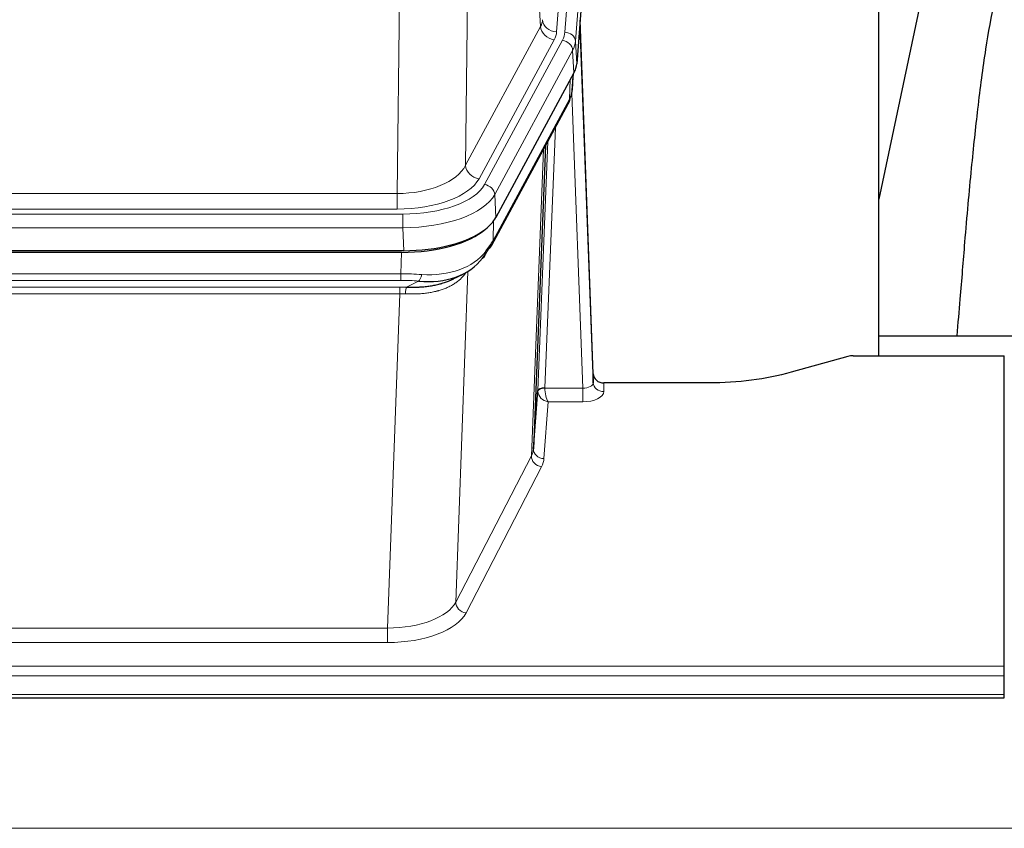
# Model space of a CAD drawing. Header units: inches. Extents: x 0 to 23760, y -13 to 16800.
# Tile 219 of 247: x 17810 to 18090, y 13868 to 14098. Entities that reach past the tile are written whole.
import ezdxf

# ---------------------------------------------------------------- set-up
doc = ezdxf.new("R2010")
doc.units = ezdxf.units.IN
doc.layers.add('1', color=7, linetype='Continuous', true_color=0xffffff)

msp = doc.modelspace()

# ---------------------------------------------------------------- linework, layer by layer
at = {"layer": '1', "color": 110, "linetype": 'Continuous', "lineweight": 13}
for p, q in [((17976.242, 14267.054), (17963.176, 14094.281)), ((17965.523, 14094.128), (17978.634, 14267.489)), ((17981.628, 14264.919), (17968.517, 14091.558)), ((17958.603, 14095.798), (17954.251, 14170.05)), ((17938.208, 14131.905), (17937.251, 14056.255)), ((17917.808, 14048.22), (17918.776, 14124.716)), ((17937.251, 14056.255), (17958.603, 14095.798)), ((17941.127, 14052.446), (17962.479, 14091.99)), ((17942.652, 14050.772), (17964.826, 14091.837)), ((17968.517, 14091.558), (17968.891, 14085.186)), ((17967.733, 14088.981), (17945.559, 14047.915)), ((17968.106, 14082.608), (17967.733, 14088.981)), ((17967.622, 14077.683), (17967.976, 14082.367)), ((17966.837, 14075.104), (17967.055, 14080.661)), ((17970.603, 13992.86), (17967.472, 14076.712)), ((17945.089, 14034.828), (17966.837, 14075.104)), ((17962.819, 14066.998), (17959.797, 13992.947)), ((17957.799, 13992.181), (17960.692, 14063.058)), ((17955.985, 13973.552), (17959.453, 14060.763)), ((17705.165, 14048.22), (17917.808, 14048.22)), ((17917.808, 14043.806), (17917.808, 14048.22)), ((17945.559, 14047.915), (17945.852, 14041.394)), ((17703.576, 14042.382), (17919.397, 14042.382)), ((17917.808, 14043.806), (17705.165, 14043.806)), ((17919.397, 14038.477), (17919.397, 14042.382)), ((17945.266, 14040.464), (17945.089, 14034.828)), ((17919.397, 14038.477), (17703.576, 14038.477)), ((17919.69, 14031.956), (17919.397, 14038.477)), ((17918.907, 14025.383), (17919.098, 14031.474)), ((17704.066, 14025.383), (17918.907, 14025.383)), ((17918.907, 14023.517), (17918.907, 14025.383)), ((17937.936, 14026.078), (17934.5, 13931.938)), ((17918.907, 14023.517), (17704.066, 14023.517)), ((17920.478, 14021.544), (17923.931, 14023.289)), ((17704.408, 14021.575), (17918.565, 14021.575)), ((17918.565, 14019.71), (17704.408, 14019.71)), ((17915.091, 13924.534), (17918.565, 14019.71)), ((17918.565, 14019.71), (17918.565, 14021.575)), ((17959.798, 13992.86), (17970.603, 13992.86)), ((17970.603, 13992.86), (17970.603, 13988.945)), ((17976.584, 13994.307), (17976.594, 13991.859)), ((17960.761, 13988.945), (17959.567, 13972.796)), ((17970.603, 13988.945), (17960.761, 13988.945)), ((17934.5, 13931.938), (17955.985, 13973.552)), ((17958.894, 13970.489), (17937.409, 13928.875)), ((17707.882, 13924.534), (17915.091, 13924.534)), ((17915.091, 13924.534), (17915.091, 13920.433)), ((17915.091, 13920.433), (17707.882, 13920.433)), ((17533.486, 13913.672), (18090.486, 13913.672)), ((17533.486, 13910.938), (18090.486, 13910.938)), ((17533.486, 13905.69), (18090.486, 13905.69)), ((16427.987, 13867.56), (21652.987, 13867.56))]:
    msp.add_line(p, q, dxfattribs=at)
at = {"layer": '1', "color": 2, "linetype": 'Continuous', "lineweight": 25}
for p, q in [((17982.008, 14258.639), (17968.891, 14085.186)), ((18054.826, 14002.074), (18054.826, 14190.875)), ((18074.67, 14140.794), (18054.827, 14046.638)), ((17973.585, 13996.928), (17969.827, 14097.567)), ((17969.907, 14093.174), (17973.596, 13994.392)), ((17968.106, 14082.608), (17945.852, 14041.394)), ((17967.615, 14077.57), (17967.978, 14082.372)), ((17967.792, 14082.027), (17967.622, 14077.683)), ((17967.615, 14077.57), (17967.622, 14077.683)), ((17944.73, 14033.498), (17966.477, 14073.774)), ((17959.998, 14061.774), (17956.571, 13975.563)), ((17919.69, 14031.956), (17703.283, 14031.956)), ((17919.098, 14031.474), (17703.875, 14031.474)), ((17933.795, 14023.91), (17936.589, 14025.322)), ((18126.824, 14007.647), (18054.827, 14007.647)), ((18046.03, 14001.879), (18029.866, 13997.348)), ((18047.529, 14002.074), (18090.486, 14002.074)), ((18090.486, 13913.672), (18090.486, 14002.074)), ((17973.596, 13994.392), (17973.585, 13996.928)), ((17956.571, 13975.563), (17957.799, 13992.181)), ((18006.486, 13994.307), (17976.584, 13994.307)), ((18090.486, 13910.938), (18090.486, 13913.672)), ((18090.486, 13905.69), (18090.486, 13910.938)), ((18090.486, 13904.675), (18090.486, 13905.69)), ((17533.486, 13904.675), (18090.486, 13904.675))]:
    msp.add_line(p, q, dxfattribs=at)
at = {"layer": '1', "color": 110, "linetype": 'Continuous', "lineweight": 13}
for centre, major_axis, ratio, start_param, end_param in [((17939.158, 14098.219), (-20.038, 0.241), 0.4621297, 2.903225, 3.1123764), ((17962.479, 14095.538), (3.52, -1.9), 0.8606628, 3.6289862, 5.1474227), ((17963.176, 14097.829), (3.989, -0.302), 0.8864705, 3.2608937, 4.7793301), ((17969.907, 14091.021), (-0.214, 6.443), 0.0117452, 5.0526437, 5.774114), ((17939.158, 14094.671), (-24.033, 0.005), 0.4611335, 2.8976848, 3.1068362), ((17941.505, 14094.519), (-24.033, 0.005), 0.4611335, 2.8976848, 3.1068362), ((17965.523, 14091.467), (2.991, -0.226), 0.8864705, 0.119301, 1.6377375), ((17966.909, 14093.082), (2.998, 0.112), 0.4302668, 5.7021495, 6.2671208), ((17964.826, 14089.176), (2.64, -1.425), 0.8606628, 0.4873936, 2.00583), ((17941.505, 14091.858), (27.028, 0.171), 0.4605352, 6.0362132, 6.2453646), ((17962.958, 14075.674), (3.52, -1.9), 0.8606628, 0.0000038, 0.4001271), ((17939.827, 14057.894), (27.538, 20.422), 0.1820482, 5.9117302, 5.9437104), ((17917.888, 14058.827), (20.002, 0.126), 0.5302672, 4.7050812, 6.0263936), ((17941.127, 14055.994), (-3.52, 1.9), 0.8606628, 0.4873936, 2.00583), ((17917.888, 14055.279), (24.002, 0.049), 0.477994, 4.708097, 6.0294094), ((17919.345, 14053.479), (-24.02, 0.03), 0.4619935, 1.5735185, 2.8978281), ((17942.652, 14048.111), (2.64, -1.425), 0.8606628, 0.4873936, 2.00583), ((17919.345, 14050.818), (27.018, 0.111), 0.4567867, 4.7124116, 6.0367213), ((17941.21, 14035.399), (3.52, -1.9), 0.8606628, 0.0000038, 0.4001271), ((17919.161, 14046.766), (-25.329, 12.681), 0.6929209, 2.1169098, 3.0007467), ((17918.258, 14017.949), (27.015, 0.091), 0.2751837, 1.3250001, 1.545831), ((17918.258, 14014.114), (23.017, 0.318), 0.4083138, 1.3161001, 1.5369309), ((17923.931, 14027.124), (-0.368, -3.983), 0.2964475, 0.3019504, 1.0888865), ((17917.776, 14011.763), (24.025, 0.387), 0.4081205, 1.4515092, 1.5313568), ((17917.776, 14007.927), (20.023, 0.877), 0.5868265, 1.4258227, 1.5056703), ((17920.478, 14017.709), (0.131, 3.998), 0.1099517, 0.2897867, 1.0584981), ((17960.797, 13992.054), (-2.996, 0.15), 0.8842156, 0.0089588, 0.1047243), ((17959.797, 13992.086), (1.998, -0.082), 0.4302193, 1.5883537, 3.1255299), ((17959.798, 13991.999), (-1.996, -0.13), 0.4297663, 4.6843512, 6.2157251), ((17960.761, 13991.568), (-2.669, 1.608), 0.8008031, 0.5106166, 2.0203264), ((17960.797, 13992.915), (1.001, 0.011), 0.9036691, 3.0949665, 3.1907321), ((17960.761, 13991.568), (-0.506, 2.997), 0.2740591, 1.0794715, 2.5891813), ((17970.591, 13994.483), (-3.004, 0.138), 0.5390598, 1.5996723, 3.1704686), ((17970.591, 13991.859), (-6.003, 0.008), 0.4854373, 1.5734916, 3.1442879), ((17976.594, 13994.483), (-3, -0.013), 0.8746179, 0.0299147, 1.5670846), ((17936.568, 13975.818), (20.016, 0.121), 0.4848834, 6.0350943, 6.2444185), ((17959.567, 13975.42), (2.992, -0.221), 0.8740585, 3.1714428, 4.7769181), ((17958.894, 13973.113), (2.666, -1.376), 0.8484453, 3.5215353, 5.1252561), ((17936.568, 13973.194), (23.014, 0.002), 0.4845187, 6.038018, 6.2473422), ((17915.085, 13934.208), (20.013, 0.104), 0.483363, 4.7101919, 6.0355739), ((17937.409, 13931.499), (2.666, -1.376), 0.8484453, 3.5215353, 5.1252561), ((17915.085, 13931.584), (-23.012, 0.004), 0.4845836, 1.5711584, 2.8965404)]:
    msp.add_ellipse(centre, major_axis=major_axis, ratio=ratio, start_param=start_param, end_param=end_param, dxfattribs=at)
at = {"layer": '1', "color": 2, "linetype": 'Continuous', "lineweight": 25}
for centre, major_axis, ratio, start_param, end_param in [((17941.87, 14085.625), (-27.037, 0.006), 0.4611335, 2.8976848, 3.1068362), ((17940.977, 14087.171), (-26.161, 11.46), 0.4493681, 3.1218709, 3.267222), ((17939.827, 14057.894), (27.174, 22.247), 0.2659531, 6.0029105, 6.0348907), ((17963.124, 14075.995), (3.584, -1.776), 0.8816114, 6.2824956, 6.6531678), ((17919.632, 14044.44), (-27.023, 0.034), 0.4619935, 2.6128783, 2.8978281), ((17919.072, 14043.949), (-27.01, 0.015), 0.4618579, 1.5720062, 2.656), ((17919.632, 14044.44), (-27.023, 0.034), 0.4619935, 1.5735185, 2.6128783), ((17918.258, 14017.949), (27.355, 20.182), 0.1876908, 5.6857719, 5.9066027), ((17920.954, 14015.086), (23.434, 19.972), 0.1471226, 5.6997031, 5.9205339), ((17939.434, 14032.717), (3.195, -2.407), 0.6715965, 6.033487, 6.820423), ((17941.21, 14035.399), (3.52, -1.9), 0.8606628, 5.9153676, 6.2831892), ((17919.161, 14046.766), (-23.359, 16.381), 0.7286412, 2.2260513, 3.1098882), ((18047.532, 14000.616), (-3, 0.002), 0.4856498, 4.7136997, 5.2369038), ((17976.583, 13997.02), (-3, 0.002), 0.9042699, 0.0343167, 1.5714866)]:
    msp.add_ellipse(centre, major_axis=major_axis, ratio=ratio, start_param=start_param, end_param=end_param, dxfattribs=at)
for points, knots in [([(18103.932, 14140.827), (18102.798, 14139.32), (18096.849, 14130.797), (18091.275, 14117.653), (18087.396, 14102.695), (18084.974, 14088.812), (18082.967, 14073.583), (18080.995, 14055.08), (18079.364, 14036.797), (18078.077, 14020.429), (18077.275, 14011.289), (18076.979, 14007.771)], [0, 0, 0, 0, 0.0321271, 0.1811391, 0.2945987, 0.4244837, 0.5723167, 0.6990076, 0.8399552, 0.939366, 1, 1, 1, 1]), ([(17920.478, 14021.544), (17920.996, 14021.535), (17921.511, 14021.533), (17922.537, 14021.545), (17923.047, 14021.56), (17923.681, 14021.589), (17923.808, 14021.596), (17924.061, 14021.61), (17924.187, 14021.618), (17924.564, 14021.643), (17924.813, 14021.662), (17925.555, 14021.726), (17926.042, 14021.778), (17927.001, 14021.903), (17927.473, 14021.975), (17928.401, 14022.141), (17928.858, 14022.235), (17929.531, 14022.392), (17929.754, 14022.447), (17930.085, 14022.534), (17930.195, 14022.563), (17930.359, 14022.609), (17930.413, 14022.624), (17930.522, 14022.655), (17931.008, 14022.796), (17931.477, 14022.95), (17932.282, 14023.241), (17932.98, 14023.52), (17933.635, 14023.828), (17933.916, 14023.971)], [0, 0, 0, 0, 0.1020877, 0.1020877, 0.2041754, 0.2041754, 0.2296973, 0.2296973, 0.2552192, 0.2552192, 0.3062631, 0.3062631, 0.4083508, 0.4083508, 0.5104385, 0.5104385, 0.6125262, 0.6125262, 0.66357, 0.66357, 0.6890919, 0.6890919, 0.7018529, 0.7018529, 0.7146139, 0.8167015, 0.8167015, 0.9187892, 1, 1, 1, 1]), ([(18029.866, 13997.348), (18026.333, 13996.357), (18022.531, 13995.593), (18014.648, 13994.568), (18010.567, 13994.307), (18006.486, 13994.307)], [0, 0, 0, 0, 0.5, 0.5, 1, 1, 1, 1])]:
    msp.add_open_spline(points, degree=3, knots=knots, dxfattribs=at)
msp.add_open_spline([(17966.477, 14073.774), (17966.598, 14073.997), (17966.708, 14074.219)], degree=2, dxfattribs=at)
at = {"layer": '1', "color": 110, "linetype": 'Continuous', "lineweight": 13}
msp.add_open_spline([(17937.538, 14025.952), (17937.383, 14025.7), (17937.211, 14025.45), (17936.835, 14024.961), (17936.632, 14024.72), (17936.194, 14024.249), (17935.96, 14024.018), (17935.46, 14023.568), (17935.194, 14023.349), (17934.772, 14023.03), (17934.627, 14022.925), (17934.404, 14022.771), (17934.328, 14022.72), (17934.176, 14022.619), (17934.099, 14022.569), (17933.711, 14022.323), (17933.388, 14022.135), (17932.718, 14021.779), (17932.024, 14021.443), (17931.283, 14021.146), (17930.517, 14020.869), (17930.123, 14020.74), (17929.665, 14020.607), (17929.614, 14020.592), (17929.511, 14020.563), (17929.46, 14020.549), (17929.305, 14020.506), (17928.994, 14020.423), (17928.679, 14020.347), (17928.044, 14020.203), (17927.613, 14020.118), (17926.739, 14019.97), (17926.295, 14019.907), (17925.393, 14019.801), (17924.936, 14019.758), (17924.239, 14019.709), (17924.004, 14019.695), (17923.651, 14019.678), (17923.532, 14019.672), (17923.294, 14019.663), (17923.175, 14019.659), (17922.579, 14019.642), (17922.099, 14019.639), (17921.134, 14019.648), (17920.648, 14019.66), (17920.159, 14019.681)], degree=3, knots=[0, 0, 0, 0, 0.0625, 0.0625, 0.125, 0.125, 0.1875, 0.1875, 0.25, 0.25, 0.28125, 0.28125, 0.296875, 0.296875, 0.3125, 0.3125, 0.375, 0.375, 0.4375, 0.5, 0.5, 0.5625, 0.5625, 0.5703125, 0.5703125, 0.578125, 0.578125, 0.59375, 0.625, 0.625, 0.6875, 0.6875, 0.75, 0.75, 0.8125, 0.8125, 0.84375, 0.84375, 0.859375, 0.859375, 0.875, 0.875, 0.9375, 0.9375, 1, 1, 1, 1], dxfattribs=at)

doc.saveas('drawing.dxf')
